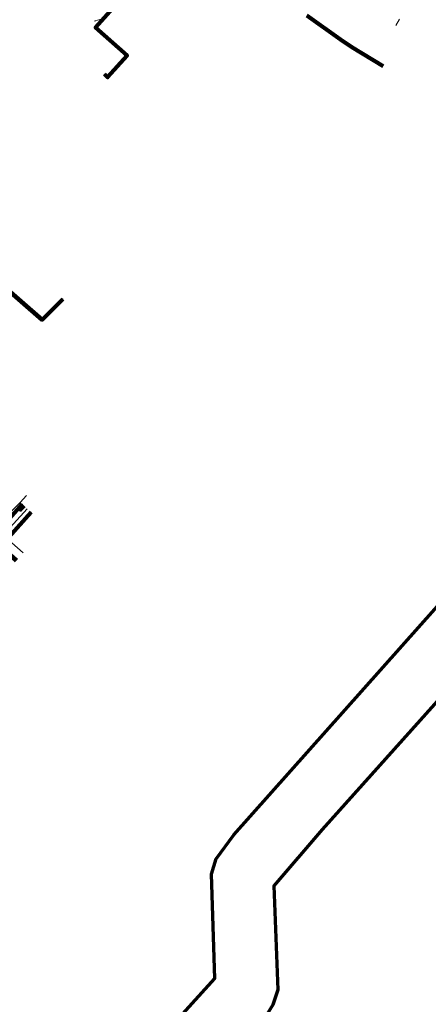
# Model space of a CAD drawing. Header units: metres. Extents: x 98902 to 136161, y 449037 to 499677.
# Tile 98 of 200: x 113661 to 113726, y 483051 to 483207. Entities that reach past the tile are written whole.
import ezdxf
from ezdxf.lldxf.tags import DXFTag

# ---------------------------------------------------------------- set-up
doc = ezdxf.new("R2010")
doc.units = ezdxf.units.M
for name, color, linetype, lineweight in [('B-WE-KL-DATA-G', 90, 'KL-DATA-N', 18), ('B-WE-KL-DATA_HULPSTUK-S', 90, 'Continuous', 25), ('B-WE-KL-DATA_KABELBED-G', 90, 'Continuous', 100), ('B-WE-KL-ET_LS-G', 190, 'KL-LS-N', 18), ('B-WE-KL-ET_LS_HULPSTUK-S', 190, 'Continuous', 25), ('B-WE-KL-WATER-G', 170, 'KL-WATER-N', 18)]:
    doc.layers.add(name, color=color, linetype=linetype, lineweight=lineweight)
doc.layers.add('B-WE-OG-INFO_EIS VOORZORGSMAATREGEL-GV', color=7, linetype='Continuous', lineweight=70, true_color=0xfa194b)
doc.styles.add('NLCS-ISO', font='NLCS-ISO.ttf')
doc.styles.get("Standard").update_dxf_attribs({"font": 'arial.ttf'})
tags = doc.linetypes.add('KL-DATA-N', pattern='A,4,-1,[101,NLCS.SHX,S=0.5,R=0,X=0,Y=0],-1,4,-1,["D",Standard,S=1,R=0,X=-0.25,Y=-0.5],-1.5', length=12.5).pattern_tags.tags
tags[18] = DXFTag(74, 10)
tags = doc.linetypes.add('KL-LS-N', pattern='A,4,-1,[103,NLCS.SHX,S=0.75,R=0,X=0,Y=0],-1,4,-1,["L",Standard,S=1,R=0,X=0,Y=-0.5],-2', length=13).pattern_tags.tags
tags[18] = DXFTag(74, 10)
doc.linetypes.add('KL-WATER-N', pattern='A,7,-0.5,[168,NLCS.SHX,S=0.75,R=0,X=0.75,Y=0],-2', length=9.5)

# ---------------------------------------------------------------- blocks, each defined once
blk = doc.blocks.new('SKL-WTB_HULP_OVERIG-SO')
at = {"color": 0, "linetype": 'ByBlock', "lineweight": 18}
for points in [[(-0.14, 0.14), (0.14, -0.14)], [(0.14, 0.14), (-0.14, -0.14)]]:
    blk.add_lwpolyline(points, dxfattribs=at)
at = {"color": 0, "linetype": 'ByBlock', "lineweight": 18, "style": 'NLCS-ISO', "flags": 1}
for tag, p in [('TYPE', (1.5, 0)), ('OMSCHRIJVING', (1.5, -3)), ('LABEL', (1.5, -1.5))]:
    blk.add_attdef(tag, p, '', height=1, dxfattribs=at)

msp = doc.modelspace()

# ---------------------------------------------------------------- linework, layer by layer
at = {"layer": 'B-WE-KL-DATA-G', "flags": 128}
for points in [[(113673.16, 483207.23), (113674.26, 483207.56), (113676.16, 483209.56), (113676.27, 483209.68), (113678.92, 483212.71), (113683.02, 483217.19), (113683.34, 483217.95), (113684.63, 483219.48), (113680.33, 483223.37), (113676.85, 483226.5), (113678.66, 483228.58), (113681.82, 483232.04), (113686.44, 483234.93), (113688.13, 483236.91), (113690.97, 483239.95)], [(113720.85, 483206.47), (113721.46, 483207.51)], [(113660.87, 483121.8), (113656.75, 483125.48), (113660.91, 483130.09), (113661.35, 483129.68), (113661.89, 483130.28), (113661.89, 483130.28)], [(113661.89, 483130.28), (113661.35, 483129.68), (113660.91, 483130.09), (113656.75, 483125.48), (113660.87, 483121.8)], [(113658.59, 483125.62), (113662.39, 483129.83)], [(113658.59, 483125.62), (113661.73, 483122.84)]]:
    msp.add_lwpolyline(points, dxfattribs=at)
at = {"layer": 'B-WE-KL-DATA_KABELBED-G', "flags": 128}
for points in [[(113687.81, 483238.83), (113677.28, 483228.29), (113679.2, 483225.95), (113685.7, 483220.12), (113673.23, 483206.17), (113678.24, 483201.71), (113675.15, 483198.28), (113674.64, 483198.75)], [(113706.74, 483208.07), (113712.1, 483204.27)], [(113712.1, 483204.27), (113713.87, 483203.07), (113718.86, 483200.05)], [(113642.48, 483137.77), (113642.22, 483138.85), (113642.07, 483139.49), (113645.59, 483144.98), (113650.54, 483152.71), (113658.13, 483165.6), (113664.78, 483159.81), (113668.03, 483163.08)], [(113655.6, 483126.11), (113656.71, 483125.11), (113661.59, 483130.54)], [(113661.89, 483130.28), (113661.35, 483129.68), (113660.91, 483130.09)], [(113661.89, 483130.28), (113661.89, 483130.28)], [(113660.66, 483121.55), (113658.14, 483123.82), (113663.01, 483129.26)]]:
    msp.add_lwpolyline(points, dxfattribs=at)
at = {"layer": 'B-WE-KL-ET_LS-G', "flags": 128}
msp.add_lwpolyline([(113656.12, 483124.3), (113661.6, 483130.53)], dxfattribs=at)
at = {"layer": 'B-WE-KL-WATER-G', "flags": 128}
msp.add_lwpolyline([(113662.28, 483131.94), (113661.28, 483130.83), (113658, 483127.59)], dxfattribs=at)
at = {"layer": 'B-WE-OG-INFO_EIS VOORZORGSMAATREGEL-GV', "flags": 128}
for points in [[(113601.68, 482945.16), (113623.41, 482979.47), (113692.14, 483055.31), (113691.65, 483071.85), (113692.36, 483074.28), (113695.18, 483078.1), (113797.69, 483193.2), (113847.8, 483250.45), (113847.87, 483250.5), (113847.91, 483250.57), (113848.27, 483250.88), (113848.32, 483250.99), (113848.77, 483251.42), (113849.02, 483251.86), (113879.54, 483287.5), (113904.39, 483313.66)], [(113911.77, 483306.92), (113886.89, 483280.72), (113856.6, 483245.33), (113856.42, 483245.19), (113856.29, 483245.07), (113855.9, 483244.47), (113855.47, 483244.11), (113855.31, 483243.85), (113805.18, 483186.57), (113765.38, 483141.64), (113709.19, 483078.96), (113701.53, 483069.98), (113702.13, 483053.5), (113701.36, 483051.14), (113700.37, 483049.5), (113631.63, 482973.75), (113610.27, 482940.04)]]:
    msp.add_lwpolyline(points, dxfattribs=at)

# ---------------------------------------------------------------- block references
at = {"layer": 'B-WE-KL-DATA_HULPSTUK-S', "xscale": 0.2, "yscale": 0.2, "zscale": 0.2}
for p in [(113673.16, 483207.23), (113674.64, 483198.75), (113668.03, 483163.08), (113661.59, 483130.54), (113663.01, 483129.26)]:
    msp.add_blockref('SKL-WTB_HULP_OVERIG-SO', p, dxfattribs=at)
at = {"layer": 'B-WE-KL-ET_LS_HULPSTUK-S', "xscale": 0.2, "yscale": 0.2, "zscale": 0.2}
msp.add_blockref('SKL-WTB_HULP_OVERIG-SO', (113661.6, 483130.53), dxfattribs=at)

doc.saveas('drawing.dxf')
